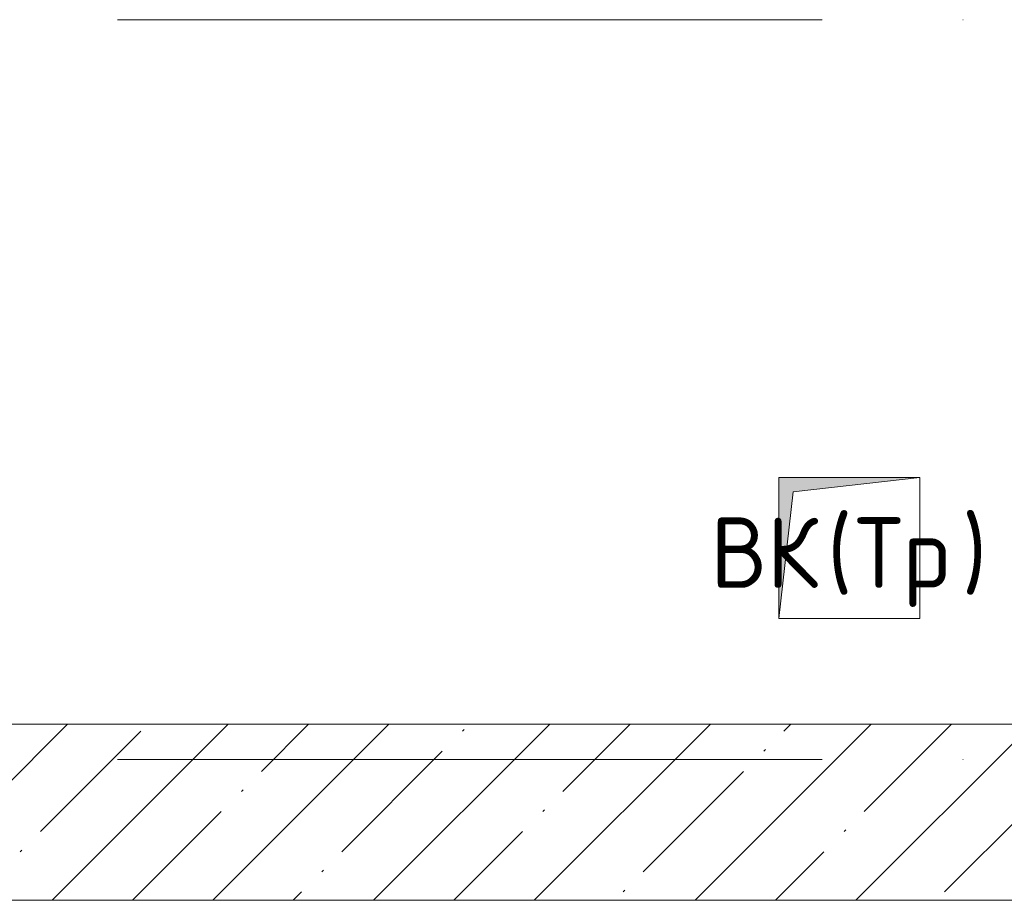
# Model space of a CAD drawing. Header units: millimetres. Extents: x -5460 to 47962, y 30005 to 103451.
# Tile 115 of 192: x 27200 to 28597, y 48231 to 49481. Entities that reach past the tile are written whole.
import ezdxf

# ---------------------------------------------------------------- set-up
doc = ezdxf.new("R2010")
doc.units = ezdxf.units.MM
doc.linetypes.add('4_ Штрихпунктир_ 10 х 2 мм', pattern=[1400, 1000, -200, 0, -200])
for name, color, linetype, lineweight in [('A-____-NOTE-TEXT', 5, 'Continuous', 9), ('A-WALL-____-PATT', 7, 'Continuous', 9), ('I-WALL-____-MCUT', 7, 'Continuous', 9), ('M-EQPM-____-OTLN', 7, 'Continuous', 9), ('S-GRID-____-OTLN', 7, 'Continuous', 9)]:
    doc.layers.add(name, color=color, linetype=linetype, lineweight=lineweight)
doc.styles.add('GOST Common', font='GOST_Common.ttf', dxfattribs={"height": 100})

# ---------------------------------------------------------------- blocks, each defined once
blk = doc.blocks.new('АР_Канал вертикальный прямоугольный - ВК_Тр_-5078205-ВКК_01_К1_З_ЭОМ_кабель_')
at = {"layer": 'M-EQPM-____-OTLN', "lineweight": 5, "true_color": 0xe2e2e2}
blk.add_hatch(color=254, dxfattribs=at).paths.add_polyline_path([(-100, -100), (-80, 80), (100, 100), (-100, 100)])
at = {"layer": 'M-EQPM-____-OTLN', "color": 253, "lineweight": 13, "true_color": 0xaaaaaa}
for p, q in [((100, 100), (-100, 100)), ((-100, 100), (-100, -100)), ((100, 100), (-100, 100)), ((-100, 100), (-100, -100)), ((-80, 80), (100, 100)), ((-80, 80), (100, 100)), ((100, -100), (100, 100)), ((-100, -100), (-80, 80)), ((-100, -100), (-80, 80)), ((-100, -100), (100, -100))]:
    blk.add_line(p, q, dxfattribs=at)
at = {"layer": 'M-EQPM-____-OTLN', "color": 253, "lineweight": 5, "true_color": 0xaaaaaa}
for p, q in [((-100, -100), (-100, 100)), ((-100, 100), (100, 100)), ((100, 100), (100, -100)), ((100, -100), (-100, -100))]:
    blk.add_line(p, q, dxfattribs=at)
blk = doc.blocks.new('Наметкина 10_РД_АР_К1_отсоединено_rvt-1-ВКК_01_К1_З_ЭОМ_кабель_')
at = {"layer": 'A-WALL-____-PATT', "lineweight": 5, "true_color": 0xaaaaaa}
h = blk.add_hatch(dxfattribs=at)
h.set_pattern_fill('FP_5', color=253, style=0, pattern_type=2)
h.set_pattern_definition([(45, (0, 0), (-114.04925, 114.04925), []), (45, (114.05, 0), (-114.04925, 114.04925), [201.613, -40.323, 3.353, -36.97])])
h.paths.add_polyline_path([(26950, 47350), (26950, 47600), (20325, 47600), (20325, 47350), (26850, 47350)])
at = {"layer": 'I-WALL-____-MCUT', "color": 253, "lineweight": 5, "true_color": 0xaaaaaa}
for p, q in [((26650, 47600), (20325, 47600)), ((20715, 47350), (26950, 47350))]:
    blk.add_line(p, q, dxfattribs=at)
at = {"layer": 'M-EQPM-____-OTLN', "color": 253, "lineweight": 5, "true_color": 0xaaaaaa}
blk.add_blockref('АР_Канал вертикальный прямоугольный - ВК_Тр_-5078205-ВКК_01_К1_З_ЭОМ_кабель_', (26400, 47850), dxfattribs=at)
at = {"layer": 'A-____-NOTE-TEXT', "color": 253, "lineweight": 5, "true_color": 0xaaaaaa, "char_height": 100, "attachment_point": 1, "style": 'GOST Common'}
for s, insert, width in [('\\fGOST Common|b0|i0|c204|p34|;(', (26368.3, 47893.6), 48.101), ('\\fGOST Common|b0|i0|c204|p34|;)', (26560.1, 47893.6), 48.101), ('ВК', (26202.9, 47893.6), 200.422), ('Тр', (26408, 47893.6), 184.388)]:
    blk.add_mtext(s, dxfattribs=dict(at, insert=insert, width=width))

msp = doc.modelspace()

# ---------------------------------------------------------------- linework, layer by layer
at = {"layer": 'S-GRID-____-OTLN', "color": 253, "linetype": '4_ Штрихпунктир_ 10 х 2 мм', "true_color": 0xaaaaaa}
for p, q in [((39539.6, 49481.2), (-2215.3, 49481.2)), ((39539.6, 48431.2), (-2215.3, 48431.2))]:
    msp.add_line(p, q, dxfattribs=at)

# ---------------------------------------------------------------- block references
at = {"lineweight": 5}
msp.add_blockref('Наметкина 10_РД_АР_К1_отсоединено_rvt-1-ВКК_01_К1_З_ЭОМ_кабель_', (1977.6, 881.2), dxfattribs=at)

doc.saveas('drawing.dxf')
